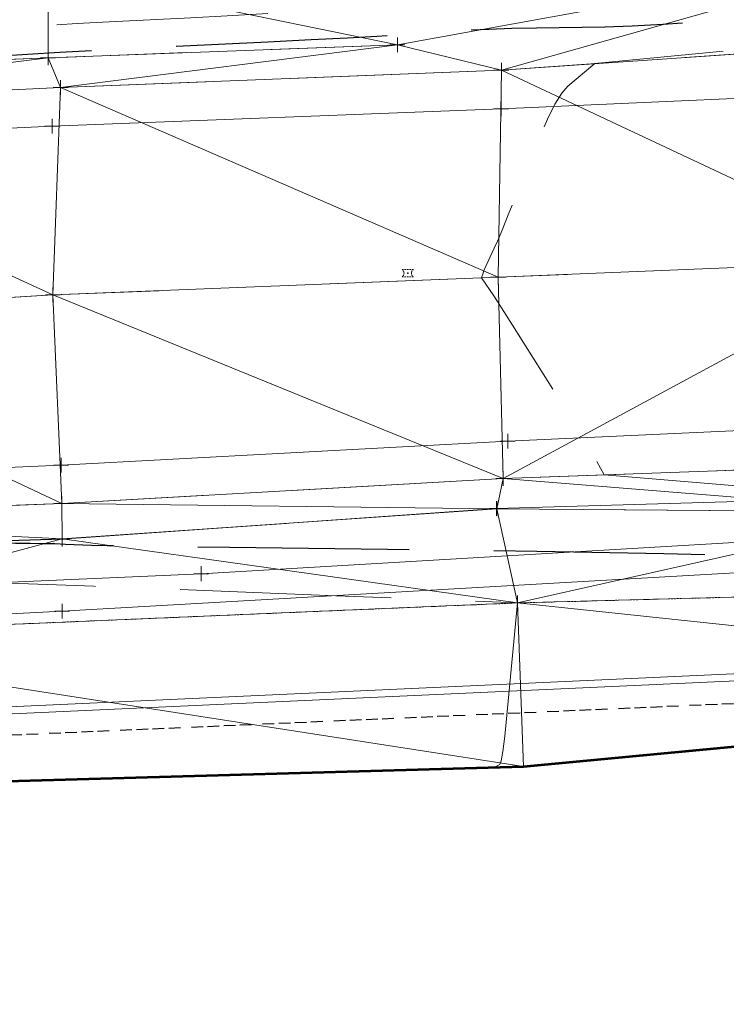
# Model space of a CAD drawing. Extents: x 2312693 to 2320081, y 680305 to 681656.
# Tile 26 of 37: x 2317119 to 2317167, y 681046 to 681113. Entities that reach past the tile are written whole.
import ezdxf

# ---------------------------------------------------------------- set-up
doc = ezdxf.new("R2010")
doc.units = 0
doc.header["$MEASUREMENT"] = 0
for name, pattern in [('CENTER LINE DOUBLE SOLID', [0]), ('DGN Style 2', [14.384927, 8.630956, -5.753971]), ('DGN Style 3', [20.138898, 14.384927, -5.753971]), ('DGN Style 4', [23.030268, 11.507942, -5.753971, 0.014385, -5.753971]), ('foex', [0]), ('gasex', [0]), ('grltex', [0]), ('grrtex', [0]), ('ohelecex', [0]), ('ohteleex', [0]), ('rowex', [4.85, 0.8, -0.375, -0.375, 0.8, -0.3, 0.8, -0.3, 0.8, -0.3]), ('stream', [1.4, 0.7, -0.1, 0.1, -0.1, 0.1, -0.1, 0.1, -0.1])]:
    doc.linetypes.add(name, pattern=pattern)
for name, color, linetype, lineweight in [('DR_X_Ditch', 133, 'stream', 0), ('DT_X_Contour_Major', 132, 'DGN Style 3', 30), ('DT_X_Contour_Minor', 136, 'DGN Style 3', 0), ('DT_X_Terrain_Ground_Line', 92, 'DGN Style 3', 13), ('DT_X_Triangles', 91, 'Continuous', 0), ('HY_X_Water_Edge', 133, 'stream', 0), ('PM_X_Cells', 7, 'Continuous', 0), ('PM_X_Cells (Construction)', 7, 'Continuous', 0), ('PM_X_CL_Double_Solid', 40, 'CENTER LINE DOUBLE SOLID', 0), ('PM_X_Transverse_Line', 7, 'Continuous', 0), ('PV_X_COP', 4, 'DGN Style 4', 0), ('PV_X_EOP', 7, 'DGN Style 3', 0), ('RD_X_GR_Lt', 97, 'grltex', 0), ('RD_X_GR_Rt', 97, 'grrtex', 0), ('RW_X_Fee_RW', 6, 'rowex', 30), ('SV_X_Top_of_Bank', 97, 'DGN Style 2', 0), ('UT_X_FO', 30, 'foex', 0), ('UT_X_Gas', 40, 'gasex', 0), ('UT_X_Overhead_Electric', 1, 'ohelecex', 0), ('UT_X_Overhead_Telecom', 30, 'ohteleex', 0)]:
    doc.layers.add(name, color=color, linetype=linetype, lineweight=lineweight)
doc.layers.add('SV_X_Shot_Marker (Construction)', color=40, linetype='Continuous', lineweight=0, transparency=0.5)
doc.layers.add('SV_X_Terrain_Boundary', color=7, linetype='Continuous', lineweight=53, plot=False)

# ---------------------------------------------------------------- blocks, each defined once
blk = doc.blocks.new('SVPT_168')
at = {"layer": 'SV_X_Shot_Marker (Construction)', "transparency": 33554495}
for p, q in [((-0.025, 0), (0.025, 0)), ((0, 0.025), (0, -0.025))]:
    blk.add_line(p, q, dxfattribs=at)
blk.add_point((0, 0), dxfattribs=at)
blk = doc.blocks.new('SVPT_169')
at = {"layer": 'SV_X_Shot_Marker (Construction)', "transparency": 33554495}
for p, q in [((-0.025, 0), (0.025, 0)), ((0, 0.025), (0, -0.025))]:
    blk.add_line(p, q, dxfattribs=at)
blk.add_point((0, 0), dxfattribs=at)
blk = doc.blocks.new('PMRM1_4')
at = {"layer": 'PM_X_Cells', "color": 52, "linetype": 'Continuous', "lineweight": 0}
for p, q in [((-0.385, 0.244), (-0.285, 0.244)), ((-0.218, 0.244), (-0.118, 0.244)), ((-0.05, 0.244), (0.05, 0.244)), ((0.118, 0.244), (0.218, 0.244)), ((0.285, 0.244), (0.385, 0.244)), ((-0.385, -0.244), (-0.285, -0.244)), ((-0.218, -0.244), (-0.118, -0.244)), ((-0.05, -0.244), (0.05, -0.244)), ((0.118, -0.244), (0.218, -0.244)), ((0.285, -0.244), (0.385, -0.244))]:
    blk.add_line(p, q, dxfattribs=at)
at = {"layer": 'PM_X_Cells', "color": 52, "linetype": 'Continuous', "lineweight": 0, "extrusion": (0, 0, -1)}
for start, end in [(121.97384, 137.91532), (145.17926, 161.11219), (168.37979, 191.60961), (222.07945, 238.02616), (198.88892, 214.82181)]:
    blk.add_arc((0.538, 0), 0.288, start, end, dxfattribs=at)
at = {"layer": 'PM_X_Cells', "color": 52, "linetype": 'Continuous', "lineweight": 0}
for start, end in [(168.38157, 191.60914), (145.17819, 161.10978), (121.97384, 137.91631), (198.88718, 214.82074), (222.08173, 238.02616)]:
    blk.add_arc((0.538, 0), 0.288, start, end, dxfattribs=at)
at = {"layer": 'PM_X_Cells (Construction)', "color": 52, "linetype": 'Continuous', "lineweight": 30}
blk.add_point((0, 0), dxfattribs=at)
blk = doc.blocks.new('SVPT_170')
at = {"layer": 'SV_X_Shot_Marker (Construction)', "transparency": 33554495}
for p, q in [((-0.025, 0), (0.025, 0)), ((0, 0.025), (0, -0.025))]:
    blk.add_line(p, q, dxfattribs=at)
blk.add_point((0, 0), dxfattribs=at)
blk = doc.blocks.new('SVPT_171')
at = {"layer": 'SV_X_Shot_Marker (Construction)', "transparency": 33554495}
for p, q in [((-0.025, 0), (0.025, 0)), ((0, 0.025), (0, -0.025))]:
    blk.add_line(p, q, dxfattribs=at)
blk.add_point((0, 0), dxfattribs=at)
blk = doc.blocks.new('SVPT_172')
at = {"layer": 'SV_X_Shot_Marker (Construction)', "transparency": 33554495}
for p, q in [((-0.025, 0), (0.025, 0)), ((0, 0.025), (0, -0.025))]:
    blk.add_line(p, q, dxfattribs=at)
blk.add_point((0, 0), dxfattribs=at)
blk = doc.blocks.new('SVPT_173')
at = {"layer": 'SV_X_Shot_Marker (Construction)', "transparency": 33554495}
for p, q in [((-0.025, 0), (0.025, 0)), ((0, 0.025), (0, -0.025))]:
    blk.add_line(p, q, dxfattribs=at)
blk.add_point((0, 0), dxfattribs=at)
blk = doc.blocks.new('SVPT_174')
at = {"layer": 'SV_X_Shot_Marker (Construction)', "transparency": 33554495}
for p, q in [((-0.025, 0), (0.025, 0)), ((0, 0.025), (0, -0.025))]:
    blk.add_line(p, q, dxfattribs=at)
blk.add_point((0, 0), dxfattribs=at)
blk = doc.blocks.new('SVPT_175')
at = {"layer": 'SV_X_Shot_Marker (Construction)', "transparency": 33554495}
for p, q in [((-0.025, 0), (0.025, 0)), ((0, 0.025), (0, -0.025))]:
    blk.add_line(p, q, dxfattribs=at)
blk.add_point((0, 0), dxfattribs=at)
blk = doc.blocks.new('SVPT_176')
at = {"layer": 'SV_X_Shot_Marker (Construction)', "transparency": 33554495}
for p, q in [((-0.025, 0), (0.025, 0)), ((0, 0.025), (0, -0.025))]:
    blk.add_line(p, q, dxfattribs=at)
blk.add_point((0, 0), dxfattribs=at)
blk = doc.blocks.new('SVPT_177')
at = {"layer": 'SV_X_Shot_Marker (Construction)', "transparency": 33554495}
for p, q in [((-0.025, 0), (0.025, 0)), ((0, 0.025), (0, -0.025))]:
    blk.add_line(p, q, dxfattribs=at)
blk.add_point((0, 0), dxfattribs=at)
blk = doc.blocks.new('SVPT_178')
at = {"layer": 'SV_X_Shot_Marker (Construction)', "transparency": 33554495}
for p, q in [((-0.025, 0), (0.025, 0)), ((0, 0.025), (0, -0.025))]:
    blk.add_line(p, q, dxfattribs=at)
blk.add_point((0, 0), dxfattribs=at)
blk = doc.blocks.new('SVPT_179')
at = {"layer": 'SV_X_Shot_Marker (Construction)', "transparency": 33554495}
for p, q in [((-0.025, 0), (0.025, 0)), ((0, 0.025), (0, -0.025))]:
    blk.add_line(p, q, dxfattribs=at)
blk.add_point((0, 0), dxfattribs=at)
blk = doc.blocks.new('SVPT_220')
at = {"layer": 'SV_X_Shot_Marker (Construction)', "transparency": 33554495}
for p, q in [((-0.025, 0), (0.025, 0)), ((0, 0.025), (0, -0.025))]:
    blk.add_line(p, q, dxfattribs=at)
blk.add_point((0, 0), dxfattribs=at)
blk = doc.blocks.new('SVPT_221')
at = {"layer": 'SV_X_Shot_Marker (Construction)', "transparency": 33554495}
for p, q in [((-0.025, 0), (0.025, 0)), ((0, 0.025), (0, -0.025))]:
    blk.add_line(p, q, dxfattribs=at)
blk.add_point((0, 0), dxfattribs=at)
blk = doc.blocks.new('SVPT_222')
at = {"layer": 'SV_X_Shot_Marker (Construction)', "transparency": 33554495}
for p, q in [((-0.025, 0), (0.025, 0)), ((0, 0.025), (0, -0.025))]:
    blk.add_line(p, q, dxfattribs=at)
blk.add_point((0, 0), dxfattribs=at)
blk = doc.blocks.new('SVPT_223')
at = {"layer": 'SV_X_Shot_Marker (Construction)', "transparency": 33554495}
for p, q in [((-0.025, 0), (0.025, 0)), ((0, 0.025), (0, -0.025))]:
    blk.add_line(p, q, dxfattribs=at)
blk.add_point((0, 0), dxfattribs=at)
blk = doc.blocks.new('SVPT_224')
at = {"layer": 'SV_X_Shot_Marker (Construction)', "transparency": 33554495}
for p, q in [((-0.025, 0), (0.025, 0)), ((0, 0.025), (0, -0.025))]:
    blk.add_line(p, q, dxfattribs=at)
blk.add_point((0, 0), dxfattribs=at)
blk = doc.blocks.new('SVPT_225')
at = {"layer": 'SV_X_Shot_Marker (Construction)', "transparency": 33554495}
for p, q in [((-0.025, 0), (0.025, 0)), ((0, 0.025), (0, -0.025))]:
    blk.add_line(p, q, dxfattribs=at)
blk.add_point((0, 0), dxfattribs=at)
blk = doc.blocks.new('SVPT_226')
at = {"layer": 'SV_X_Shot_Marker (Construction)', "transparency": 33554495}
for p, q in [((-0.025, 0), (0.025, 0)), ((0, 0.025), (0, -0.025))]:
    blk.add_line(p, q, dxfattribs=at)
blk.add_point((0, 0), dxfattribs=at)
blk = doc.blocks.new('SVPT_227')
at = {"layer": 'SV_X_Shot_Marker (Construction)', "transparency": 33554495}
for p, q in [((-0.025, 0), (0.025, 0)), ((0, 0.025), (0, -0.025))]:
    blk.add_line(p, q, dxfattribs=at)
blk.add_point((0, 0), dxfattribs=at)
blk = doc.blocks.new('SVPT_253')
at = {"layer": 'SV_X_Shot_Marker (Construction)', "transparency": 33554495}
for p, q in [((-0.025, 0), (0.025, 0)), ((0, 0.025), (0, -0.025))]:
    blk.add_line(p, q, dxfattribs=at)
blk.add_point((0, 0), dxfattribs=at)
blk = doc.blocks.new('SVPT_254')
at = {"layer": 'SV_X_Shot_Marker (Construction)', "transparency": 33554495}
for p, q in [((-0.025, 0), (0.025, 0)), ((0, 0.025), (0, -0.025))]:
    blk.add_line(p, q, dxfattribs=at)
blk.add_point((0, 0), dxfattribs=at)
blk = doc.blocks.new('*U658', base_point=(2316970.99, 681325.163, 1161.56))
at = {"layer": 'DT_X_Contour_Major', "elevation": 1155, "flags": 128}
blk.add_lwpolyline([(2317087.897, 681125.91), (2317102.298, 681125.53), (2317105.187, 681125.451), (2317107.685, 681125.377), (2317109.791, 681125.307), (2317111.505, 681125.243), (2317115.552, 681125.077), (2317117.637, 681125.014), (2317120.857, 681124.952), (2317125.212, 681124.891), (2317130.701, 681124.829), (2317146.852, 681124.665), (2317152.308, 681124.594), (2317156.562, 681124.505), (2317159.614, 681124.397), (2317161.463, 681124.271), (2317164.794, 681123.911), (2317166.132, 681123.784), (2317167.648, 681123.674), (2317169.343, 681123.581), (2317171.216, 681123.504), (2317176.449, 681123.323), (2317178.424, 681123.262), (2317180.423, 681123.212), (2317182.447, 681123.175), (2317184.497, 681123.149), (2317189.994, 681123.098), (2317191.936, 681123.065), (2317193.64, 681123.002), (2317195.105, 681122.909), (2317196.332, 681122.787), (2317199.285, 681122.422), (2317200.407, 681122.28), (2317201.558, 681122.126), (2317202.738, 681121.961), (2317203.947, 681121.785), (2317207.21, 681121.3), (2317208.595, 681121.108), (2317210.303, 681120.895), (2317212.333, 681120.661), (2317214.686, 681120.407), (2317226.418, 681119.173), (2317209.742, 681117.391), (2317206.426, 681117.041), (2317203.623, 681116.753), (2317201.333, 681116.527), (2317199.556, 681116.363), (2317195.504, 681116.01), (2317193.94, 681115.859), (2317192.29, 681115.67), (2317190.551, 681115.443), (2317188.726, 681115.178), (2317183.741, 681114.421), (2317181.776, 681114.141), (2317179.62, 681113.868), (2317177.274, 681113.603), (2317174.736, 681113.346), (2317167.714, 681112.67), (2317165.191, 681112.445), (2317162.889, 681112.277), (2317160.809, 681112.165), (2317158.949, 681112.11), (2317154.285, 681112.04), (2317152.597, 681112.006), (2317151.032, 681111.957), (2317149.589, 681111.892), (2317148.269, 681111.812), (2317144.912, 681111.577), (2317143.409, 681111.481), (2317141.42, 681111.367), (2317138.945, 681111.237), (2317135.983, 681111.09), (2317127.436, 681110.675), (2317124.43, 681110.524), (2317121.824, 681110.383), (2317119.618, 681110.251), (2317117.812, 681110.129), (2317110.315, 681109.58), (2317098.6, 681107.723), (2317096.349, 681107.367), (2317094.614, 681107.095), (2317093.396, 681106.907), (2317092.695, 681106.803), (2317090.629, 681106.513), (2317089.696, 681104.757), (2317089.452, 681104.201), (2317089.123, 681103.285), (2317088.707, 681102.01), (2317088.204, 681100.376), (2317085.657, 681091.909), (2317092.246, 681084.96), (2317093.526, 681083.596), (2317094.542, 681082.482), (2317095.294, 681081.617), (2317095.781, 681081.002), (2317097.441, 681078.713), (2317100.198, 681078.423), (2317100.951, 681078.345), (2317102.028, 681078.233), (2317103.43, 681078.09), (2317105.156, 681077.914), (2317113.97, 681077.015), (2317118.81, 681076.984), (2317119.8, 681076.974), (2317120.697, 681076.96), (2317121.5, 681076.942), (2317122.209, 681076.918), (2317123.975, 681076.848), (2317125.06, 681076.819), (2317126.988, 681076.785), (2317129.76, 681076.744), (2317133.375, 681076.698), (2317144.141, 681076.566), (2317147.962, 681076.518), (2317151.348, 681076.471), (2317154.301, 681076.425), (2317156.82, 681076.382), (2317162.958, 681076.267), (2317165.751, 681076.198), (2317169.526, 681076.076), (2317174.283, 681075.902), (2317180.022, 681075.675), (2317196.636, 681074.999), (2317202.096, 681074.777), (2317206.016, 681074.618), (2317208.395, 681074.522), (2317209.234, 681074.488), (2317209.419, 681074.483), (2317209.488, 681074.48), (2317209.558, 681074.475), (2317209.629, 681074.469), (2317209.7, 681074.462), (2317210.034, 681074.425), (2317209.96, 681074.373), (2317209.945, 681074.363), (2317209.932, 681074.354), (2317209.921, 681074.346), (2317209.913, 681074.339), (2317209.892, 681074.323), (2317209.919, 681074.181), (2317210.014, 681073.768), (2317210.177, 681073.083), (2317210.408, 681072.127), (2317211.648, 681067.034)], dxfattribs=at)
at = {"layer": 'DT_X_Contour_Minor', "flags": 128}
for points, elevation in [([(2317119.485, 681128.14), (2317156.413, 681127.764), (2317163.471, 681127.68), (2317168.818, 681127.586), (2317172.454, 681127.483), (2317174.379, 681127.372), (2317177.23, 681127.063), (2317178.296, 681126.956), (2317179.353, 681126.867), (2317180.403, 681126.795), (2317181.445, 681126.74), (2317184.213, 681126.617), (2317185.363, 681126.574), (2317186.739, 681126.534), (2317188.34, 681126.5), (2317190.166, 681126.47), (2317195.337, 681126.395), (2317197.077, 681126.371), (2317198.419, 681126.352), (2317199.364, 681126.34), (2317199.911, 681126.333), (2317200.841, 681126.325), (2317201.15, 681126.321), (2317201.38, 681126.318), (2317201.531, 681126.314), (2317201.603, 681126.31), (2317201.689, 681126.3), (2317202.058, 681126.245), (2317203.102, 681126.091), (2317204.819, 681125.836), (2317207.211, 681125.48), (2317214.489, 681124.398), (2317217.039, 681124.026), (2317219.23, 681123.721), (2317221.064, 681123.484), (2317222.539, 681123.314), (2317225.996, 681122.95), (2317227.398, 681122.778), (2317229.012, 681122.533), (2317230.838, 681122.216), (2317232.877, 681121.826), (2317238.595, 681120.691), (2317240.479, 681120.317), (2317241.843, 681120.045), (2317242.686, 681119.877), (2317243.009, 681119.811), (2317243.176, 681119.772), (2317243.231, 681119.758), (2317243.27, 681119.745), (2317243.293, 681119.733), (2317243.3, 681119.722), (2317243.298, 681119.693), (2317243.296, 681119.683), (2317243.289, 681119.672), (2317243.279, 681119.662), (2317243.265, 681119.651), (2317243.222, 681119.624), (2317243.007, 681119.569), (2317242.394, 681119.425), (2317241.383, 681119.193), (2317239.973, 681118.871), (2317235.684, 681117.895), (2317234.212, 681117.566), (2317233.013, 681117.313), (2317232.088, 681117.135), (2317231.436, 681117.032), (2317230.062, 681116.858), (2317229.378, 681116.774), (2317228.356, 681116.653), (2317226.997, 681116.495), (2317225.3, 681116.3), (2317220.325, 681115.731), (2317218.461, 681115.519), (2317216.597, 681115.311), (2317214.735, 681115.107), (2317212.875, 681114.907), (2317207.917, 681114.377), (2317205.866, 681114.166), (2317203.433, 681113.931), (2317200.618, 681113.672), (2317197.42, 681113.389), (2317188.383, 681112.603), (2317185.369, 681112.337), (2317183.104, 681112.13), (2317181.589, 681111.983), (2317180.824, 681111.894), (2317179.783, 681111.736), (2317179.053, 681111.647), (2317177.642, 681111.497), (2317175.552, 681111.288), (2317172.783, 681111.019), (2317158.27, 681109.622), (2317156.429, 681108.089), (2317156.011, 681107.62), (2317155.544, 681106.869), (2317155.029, 681105.836), (2317154.466, 681104.522), (2317152.9, 681100.64), (2317152.367, 681099.325), (2317151.942, 681098.29), (2317151.625, 681097.536), (2317151.415, 681097.062), (2317151.001, 681096.173), (2317150.862, 681095.872), (2317150.757, 681095.637), (2317150.685, 681095.467), (2317150.647, 681095.363), (2317150.546, 681095.03), (2317151.371, 681093.823), (2317151.632, 681093.428), (2317152.062, 681092.759), (2317152.66, 681091.817), (2317153.427, 681090.601), (2317155.696, 681086.996), (2317156.469, 681085.763), (2317157.085, 681084.768), (2317157.545, 681084.012), (2317157.849, 681083.493), (2317158.903, 681081.631), (2317174.012, 681080.359), (2317176.895, 681080.115), (2317179.067, 681079.931), (2317180.531, 681079.805), (2317181.284, 681079.739), (2317182.347, 681079.639), (2317182.714, 681079.604), (2317183.017, 681079.574), (2317183.255, 681079.549), (2317183.43, 681079.529), (2317184.096, 681079.447), (2317202.429, 681078.883), (2317206.145, 681078.746), (2317209.434, 681078.576), (2317212.297, 681078.374), (2317214.735, 681078.139), (2317220.665, 681077.47), (2317222.732, 681077.245), (2317224.487, 681077.07), (2317225.928, 681076.947), (2317227.056, 681076.875), (2317229.648, 681076.751), (2317230.853, 681076.708), (2317232.526, 681076.67), (2317234.667, 681076.638), (2317237.276, 681076.611), (2317250.54, 681076.501), (2317242.468, 681074.822), (2317240.901, 681074.443), (2317239.656, 681074.028), (2317238.736, 681073.575), (2317238.139, 681073.086), (2317236.108, 681070.715), (2317236.038, 681070.356), (2317235.977, 681070.234), (2317235.824, 681070.023), (2317235.579, 681069.721), (2317235.242, 681069.331), (2317233.455, 681067.297)], 1156), ([(2316751.891, 681116.199), (2316751.67, 681115.765), (2316751.596, 681115.508), (2316751.47, 681114.926), (2316751.292, 681114.016), (2316751.062, 681112.78), (2316750.378, 681109.048), (2316750.22, 681107.821), (2316750.261, 681106.938), (2316750.499, 681106.4), (2316750.935, 681106.205), (2316753.433, 681106.102), (2316755.924, 681105.625), (2316757.164, 681105.502), (2316759.818, 681105.338), (2316763.884, 681105.133), (2316769.363, 681104.888), (2316785.858, 681104.178), (2316791.511, 681103.945), (2316796.1, 681103.78), (2316799.624, 681103.681), (2316802.083, 681103.65), (2316807.221, 681103.656), (2316809.663, 681103.668), (2316813.136, 681103.699), (2316817.638, 681103.749), (2316823.172, 681103.818), (2316839.3, 681104.027), (2316844.972, 681104.094), (2316849.891, 681104.14), (2316854.057, 681104.163), (2316857.47, 681104.164), (2316865.568, 681104.138), (2316869.187, 681104.226), (2316873.969, 681104.51), (2316879.915, 681104.989), (2316887.025, 681105.663), (2316907.535, 681107.721), (2316914.375, 681108.399), (2316919.514, 681108.89), (2316922.951, 681109.194), (2316924.686, 681109.309), (2316927.043, 681109.368), (2316927.925, 681109.405), (2316928.801, 681109.472), (2316929.671, 681109.569), (2316930.536, 681109.695), (2316934.56, 681110.354), (2316951.499, 681108.42), (2316954.828, 681108.07), (2316957.554, 681107.847), (2316959.678, 681107.753), (2316961.199, 681107.786), (2316964.452, 681108.046), (2316965.779, 681108.136), (2316967.318, 681108.209), (2316969.069, 681108.266), (2316971.033, 681108.307), (2316976.555, 681108.395), (2316978.691, 681108.423), (2316980.96, 681108.441), (2316983.361, 681108.45), (2316985.895, 681108.449), (2316992.827, 681108.433), (2316995.358, 681108.424), (2316997.753, 681108.407), (2317000.012, 681108.383), (2317002.134, 681108.351), (2317007.61, 681108.256), (2317009.5, 681108.273), (2317011.061, 681108.395), (2317012.293, 681108.622), (2317013.197, 681108.953), (2317016.65, 681110.742), (2317018.697, 681109.997), (2317019.189, 681109.848), (2317019.786, 681109.721), (2317020.488, 681109.616), (2317021.296, 681109.532), (2317023.59, 681109.338), (2317024.605, 681109.251), (2317025.931, 681109.139), (2317027.567, 681108.999), (2317029.513, 681108.833), (2317035.116, 681108.356), (2317037.395, 681108.216), (2317040.03, 681108.155), (2317043.022, 681108.173), (2317046.37, 681108.27), (2317055.774, 681108.633), (2317058.957, 681108.752), (2317061.453, 681108.835), (2317063.262, 681108.882), (2317064.384, 681108.894), (2317066.461, 681108.877), (2317067.544, 681108.899), (2317069.235, 681108.977), (2317071.535, 681109.112), (2317074.443, 681109.302), (2317083.008, 681109.884), (2317086.039, 681110.084), (2317088.706, 681110.248), (2317091.01, 681110.376), (2317092.95, 681110.467), (2317097.639, 681110.663), (2317099.55, 681110.754), (2317101.767, 681110.882), (2317104.29, 681111.046), (2317107.118, 681111.246), (2317115.068, 681111.828), (2317117.937, 681112.031), (2317120.582, 681112.206), (2317123.002, 681112.351), (2317125.197, 681112.466), (2317130.753, 681112.736), (2317133.219, 681112.87), (2317136.451, 681113.068), (2317140.447, 681113.33), (2317145.21, 681113.658), (2317158.929, 681114.617), (2317163.519, 681114.933), (2317166.999, 681115.162), (2317169.369, 681115.303), (2317170.63, 681115.358), (2317172.511, 681115.386), (2317173.261, 681115.408), (2317174.1, 681115.453), (2317175.029, 681115.521), (2317176.046, 681115.612), (2317178.879, 681115.884), (2317180.109, 681116.019), (2317181.675, 681116.22), (2317183.577, 681116.487), (2317185.815, 681116.82), (2317197.043, 681118.525), (2317189.8, 681119.419), (2317188.338, 681119.588), (2317187.056, 681119.71), (2317185.954, 681119.787), (2317185.033, 681119.818), (2317182.815, 681119.838), (2317181.524, 681119.865), (2317179.315, 681119.928), (2317176.186, 681120.028), (2317172.138, 681120.166), (2317160.118, 681120.582), (2317156.072, 681120.729), (2317152.951, 681120.86), (2317150.753, 681120.973), (2317149.48, 681121.069), (2317147.315, 681121.304), (2317146.113, 681121.386), (2317144.129, 681121.455), (2317141.364, 681121.513), (2317137.818, 681121.559), (2317127.32, 681121.666), (2317123.493, 681121.717), (2317119.886, 681121.789), (2317116.499, 681121.882), (2317113.332, 681121.997), (2317105.18, 681122.331), (2317101.986, 681122.455), (2317098.52, 681122.574), (2317094.78, 681122.69), (2317090.767, 681122.801), (2317079.703, 681123.093), (2317075.975, 681123.188), (2317073.089, 681123.251), (2317071.046, 681123.283), (2317069.846, 681123.284), (2317067.769, 681123.247), (2317067.067, 681123.26), (2317066.519, 681123.325), (2317066.125, 681123.444), (2317065.884, 681123.617), (2317065.122, 681124.545)], 1154), ([(2317151.378, 681061.714), (2317151.787, 681061.912), (2317151.883, 681062.153), (2317151.996, 681062.793), (2317152.126, 681063.832), (2317152.272, 681065.269), (2317152.995, 681072.907), (2317152.995, 681072.907), (2317152.995, 681072.907), (2317140.629, 681073.394), (2317124.141, 681074.042), (2317118.424, 681074.257), (2317113.638, 681074.415), (2317109.784, 681074.517), (2317106.861, 681074.561), (2317100.308, 681074.604), (2317097.741, 681074.615), (2317094.957, 681074.619), (2317091.953, 681074.614), (2317088.732, 681074.6), (2317079.85, 681074.553), (2317076.789, 681074.529), (2317074.264, 681074.491), (2317072.277, 681074.44), (2317070.828, 681074.376), (2317067.679, 681074.187), (2317066.206, 681074.117), (2317064.147, 681074.049), (2317061.504, 681073.982), (2317058.276, 681073.916), (2317041.845, 681073.614), (2317040.836, 681074.168), (2317040.596, 681074.257), (2317040.308, 681074.289), (2317039.973, 681074.263), (2317039.589, 681074.178), (2317038.502, 681073.876), (2317037.692, 681073.732), (2317036.075, 681073.525), (2317033.652, 681073.256), (2317030.423, 681072.924), (2317020.736, 681071.957), (2317017.534, 681071.632), (2317015.19, 681071.382), (2317013.705, 681071.207), (2317013.08, 681071.107), (2317012.557, 681070.941), (2317012.334, 681070.876), (2317012.059, 681070.807), (2317011.731, 681070.734), (2317011.351, 681070.656), (2317009.451, 681070.284), (2316995.306, 681068.528), (2316992.597, 681068.191), (2316990.534, 681067.929), (2316989.115, 681067.744), (2316988.341, 681067.636), (2316987.138, 681067.448), (2316986.671, 681067.383), (2316986.176, 681067.327), (2316985.651, 681067.281), (2316985.096, 681067.244), (2316983.578, 681067.159), (2316982.662, 681067.103), (2316981.053, 681066.999), (2316978.751, 681066.847), (2316975.757, 681066.647), (2316966.848, 681066.05), (2316963.61, 681065.832), (2316960.575, 681065.627), (2316957.745, 681065.435), (2316955.119, 681065.256), (2316948.388, 681064.796), (2316945.922, 681064.67), (2316943.573, 681064.637), (2316941.341, 681064.696), (2316939.225, 681064.849), (2316933.739, 681065.38), (2316931.631, 681065.56), (2316929.422, 681065.702), (2316927.112, 681065.806), (2316924.701, 681065.872), (2316918.136, 681065.998), (2316915.523, 681066.021), (2316912.609, 681065.994), (2316909.393, 681065.919), (2316905.875, 681065.794), (2316896.091, 681065.395), (2316892.575, 681065.243), (2316889.366, 681065.086), (2316886.464, 681064.924), (2316883.868, 681064.756), (2316877.354, 681064.304), (2316874.975, 681064.14), (2316872.722, 681063.986), (2316870.594, 681063.843), (2316868.593, 681063.711), (2316863.426, 681063.373), (2316861.032, 681063.222), (2316857.725, 681063.023), (2316853.506, 681062.775), (2316848.374, 681062.48), (2316833.474, 681061.629), (2316828.388, 681061.338), (2316824.305, 681061.105), (2316821.227, 681060.928), (2316819.153, 681060.809), (2316814.959, 681060.567), (2316813.454, 681060.48), (2316812.086, 681060.401), (2316810.853, 681060.329), (2316809.757, 681060.264), (2316807.015, 681060.102), (2316805.76, 681059.985), (2316804.052, 681059.757), (2316801.89, 681059.416), (2316799.275, 681058.964), (2316786.015, 681056.592), (2316783.932, 681051.914), (2316783.794, 681050.961), (2316784.274, 681050.104), (2316785.371, 681049.346), (2316787.085, 681048.684), (2316796.525, 681045.825)], 1154)]:
    blk.add_lwpolyline(points, dxfattribs=dict(at, elevation=elevation))
at = {"layer": 'DT_X_Triangles'}
mesh = blk.add_polyface(dxfattribs=at)
corners = [(2316975.886, 681116.818, 1153.066), (2316965.6, 681119.152, 1147.895), (2316958.259, 681116.402, 1152.948), (2316959.141, 681100.849, 1154.805), (2316984.506, 681101.839, 1154.74), (2316985.536, 681120.547, 1148.03), (2317010.231, 681114.364, 1153.332), (2317012.975, 681102.96, 1154.565), (2317008.258, 681119.006, 1151.294), (2317021.829, 681107.82, 1154.539), (2317040.851, 681115.315, 1151.594), (2317034.72, 681123.991, 1151.669), (2317038.978, 681103.977, 1154.452), (2317039.047, 681106.705, 1154.425), (2317066.827, 681107.739, 1154.438), (2317068.101, 681105.583, 1154.681), (2317074.984, 681115.45, 1151.439), (2317070.796, 681124.648, 1154.435), (2317093.478, 681108.885, 1154.717), (2317068.515, 681091.285, 1154.797), (2317093.595, 681106.636, 1155.042), (2317121.041, 681115.793, 1152.143), (2317121.024, 681110.022, 1155.18), (2317121.879, 681107.991, 1155.449), (2317121.348, 681093.881, 1155.512), (2317144.815, 681110.903, 1155.324), (2317181.679, 681117.6, 1153.324), (2317179.773, 681125.758, 1155.771), (2317151.913, 681109.185, 1155.918), (2317151.683, 681095.075, 1156.019), (2317179.503, 681096.213, 1156.525), (2317178.738, 681111.027, 1156.264), (2317205.504, 681111.821, 1156.815), (2317201.293, 681118.781, 1154.187), (2317207.082, 681097.93, 1157.049), (2317229.045, 681119.214, 1155.085), (2317229.012, 681113.079, 1157.342), (2317231.502, 681098.692, 1157.605), (2317237.832, 681113.945, 1157.435), (2317246.093, 681113.573, 1157.82), (2317243.269, 681119.686, 1155.979)]
mesh.append_faces([[corners[k] for k in face] for face in [(0, 1, 2), (3, 0, 2), (4, 0, 3), (0, 5, 1), (6, 5, 0), (4, 6, 0), (7, 6, 4), (6, 8, 5), (6, 9, 8), (10, 11, 8), (9, 10, 8), (7, 9, 6), (12, 9, 7), (13, 10, 9), (12, 13, 9), (14, 13, 12), (15, 14, 12), (14, 10, 13), (14, 16, 10), (16, 17, 10), (18, 16, 14), (15, 18, 14), (19, 20, 15), (20, 18, 15), (18, 21, 16), (20, 22, 18), (22, 21, 18), (23, 22, 20), (24, 23, 20), (25, 21, 22), (23, 25, 22), (25, 26, 21), (26, 27, 21), (28, 25, 23), (29, 28, 23), (28, 26, 25), (30, 31, 28), (31, 26, 28), (30, 32, 31), (33, 26, 31), (32, 33, 31), (34, 32, 30), (32, 35, 33), (36, 35, 32), (34, 36, 32), (37, 36, 34), (38, 35, 36), (39, 38, 36), (37, 39, 36), (38, 40, 35)]])
mesh = blk.add_polyface(dxfattribs=at)
corners = [(2317153.41, 681061.772, 1154.043), (2317152.995, 681072.907, 1154), (2317096.865, 681070.533, 1152.363), (2317152.008, 681081.385, 1155.872), (2317151.683, 681095.075, 1156.019), (2317121.348, 681093.881, 1155.512), (2317151.591, 681079.323, 1155.802), (2317121.962, 681079.682, 1155.376), (2317121.977, 681077.263, 1155.12), (2317180.497, 681079.089, 1155.888), (2317179.503, 681096.213, 1156.525), (2317151.913, 681109.185, 1155.918), (2317180.451, 681082.4, 1156.4), (2317209.547, 681074.42, 1154.986), (2317208.771, 681067.012, 1154.867), (2317207.658, 681083.968, 1157.037), (2317207.082, 681097.93, 1157.049), (2317210.895, 681082.113, 1156.834), (2317231.592, 681084.904, 1157.54), (2317231.502, 681098.692, 1157.605), (2317231.357, 681067.182, 1155.911), (2317231.591, 681074.624, 1155.62), (2317231.781, 681070.423, 1155.803), (2317261.796, 681068.853, 1157.202), (2317263.014, 681086.277, 1158.321), (2317262.239, 681100.111, 1158.437), (2317263.156, 681077.751, 1156.253), (2317262.181, 681072.471, 1157.187), (2317285.713, 681070.771, 1158.311), (2317286.18, 681075.653, 1158.188), (2317286.752, 681087.18, 1159.105), (2317286.418, 681101.296, 1159.189), (2317286.679, 681080.21, 1157.149), (2317312.455, 681073.643, 1159.862), (2317312.81, 681068.541, 1159.769), (2317312.514, 681088.739, 1160.078), (2317312.629, 681102.495, 1160.155), (2317312.573, 681084.308, 1158.484)]
mesh.append_faces([[corners[k] for k in face] for face in [(0, 1, 2), (3, 4, 5), (6, 3, 7), (1, 6, 8), (1, 9, 6), (9, 3, 6), (10, 11, 4), (3, 10, 4), (12, 10, 3), (9, 12, 3), (13, 9, 1), (14, 13, 1), (0, 14, 1), (15, 16, 10), (12, 15, 10), (9, 15, 12), (13, 17, 9), (17, 15, 9), (15, 18, 16), (18, 19, 16), (17, 18, 15), (20, 13, 14), (21, 17, 13), (22, 21, 13), (20, 22, 13), (21, 18, 17), (23, 22, 20), (24, 25, 19), (18, 24, 19), (26, 18, 21), (27, 26, 21), (22, 27, 21), (26, 24, 18), (23, 27, 22), (28, 27, 23), (29, 26, 27), (28, 29, 27), (30, 31, 25), (24, 30, 25), (32, 30, 24), (26, 32, 24), (29, 32, 26), (33, 29, 28), (34, 33, 28), (33, 32, 29), (35, 36, 31), (30, 35, 31), (33, 37, 32), (37, 30, 32), (37, 35, 30)]])
mesh = blk.add_polyface(dxfattribs=at)
corners = [(2317012.797, 681088.936, 1154.716), (2317012.975, 681102.96, 1154.565), (2316984.506, 681101.839, 1154.74), (2317041.717, 681055.576, 1151.803), (2317006.016, 681052.795, 1151.402), (2316985.555, 681016.33, 1151.421), (2316989.689, 680997.828, 1151.514), (2317010.384, 681065.382, 1153.005), (2317013.5, 681070.65, 1153.973), (2316985.908, 681068.154, 1154.157), (2316986.84, 681073.964, 1154.512), (2317013.293, 681074.914, 1154.171), (2317007.537, 681058.586, 1151.386), (2316989.044, 681060.037, 1152.651), (2316990.629, 681057.965, 1151.504), (2316989.396, 680994.345, 1153.166), (2316994.263, 681049.248, 1150.548), (2317041.866, 681065.816, 1151.933), (2317038.978, 681103.977, 1154.452), (2317040.877, 681089.616, 1154.586), (2317040.669, 681075.983, 1154.032), (2317040.255, 681073.517, 1153.982), (2317068.101, 681105.583, 1154.681), (2317068.778, 681075.26, 1154.305), (2317069.639, 681077.439, 1154.413), (2317068.515, 681091.285, 1154.797), (2317095.796, 681060.128, 1152.824), (2317096.865, 681070.533, 1152.363), (2317095.199, 681092.257, 1155.113), (2317093.595, 681106.636, 1155.042), (2317095.028, 681078.618, 1154.963), (2317094.753, 681076.42, 1154.712), (2317121.348, 681093.881, 1155.512), (2317121.977, 681077.263, 1155.12), (2317121.962, 681079.682, 1155.376), (2317153.41, 681061.772, 1154.043), (2317152.995, 681072.907, 1154), (2317151.683, 681095.075, 1156.019), (2317121.879, 681107.991, 1155.449), (2317152.008, 681081.385, 1155.872), (2317151.591, 681079.323, 1155.802)]
mesh.append_faces([[corners[k] for k in face] for face in [(0, 1, 2), (3, 4, 5), (6, 3, 5), (7, 8, 9), (8, 10, 9), (11, 0, 10), (8, 11, 10), (12, 7, 13), (14, 12, 13), (3, 6, 15), (4, 12, 14), (16, 4, 14), (3, 12, 4), (3, 17, 12), (17, 7, 12), (17, 8, 7), (18, 1, 0), (19, 18, 0), (20, 19, 0), (11, 20, 0), (21, 20, 11), (8, 21, 11), (17, 21, 8), (19, 22, 18), (23, 20, 21), (17, 23, 21), (24, 19, 20), (23, 24, 20), (24, 25, 19), (25, 22, 19), (26, 17, 3), (27, 23, 17), (26, 27, 17), (28, 29, 25), (30, 28, 25), (24, 30, 25), (31, 24, 23), (27, 31, 23), (31, 30, 24), (28, 32, 29), (33, 30, 31), (27, 33, 31), (34, 28, 30), (33, 34, 30), (34, 32, 28), (35, 27, 26), (36, 33, 27), (37, 38, 32), (34, 39, 32), (33, 40, 34)]])
blk = doc.blocks.new('SVPT_575')
at = {"layer": 'SV_X_Shot_Marker (Construction)', "transparency": 33554495}
for p, q in [((-0.025, 0), (0.025, 0)), ((0, 0.025), (0, -0.025))]:
    blk.add_line(p, q, dxfattribs=at)
blk.add_point((0, 0), dxfattribs=at)
blk = doc.blocks.new('SVPT_576')
at = {"layer": 'SV_X_Shot_Marker (Construction)', "transparency": 33554495}
for p, q in [((-0.025, 0), (0.025, 0)), ((0, 0.025), (0, -0.025))]:
    blk.add_line(p, q, dxfattribs=at)
blk.add_point((0, 0), dxfattribs=at)

msp = doc.modelspace()

# ---------------------------------------------------------------- linework, layer by layer
at = {"layer": 'DR_X_Ditch'}
msp.add_polyline3d([(2317500.602, 681089.525, 1166.921), (2317473.299, 681087.632, 1165.893), (2317446.304, 681088.635, 1164.881), (2317420.933, 681086.314, 1163.216), (2317390.286, 681085.408, 1161.21), (2317367.038, 681083.143, 1160.255), (2317338.064, 681083.102, 1159.24), (2317312.573, 681084.308, 1158.484), (2317286.679, 681080.21, 1157.149), (2317263.156, 681077.751, 1156.253), (2317231.591, 681074.624, 1155.62), (2317209.547, 681074.42, 1154.986), (2317152.995, 681072.907, 1154)], dxfattribs=at)
at = {"layer": 'HY_X_Water_Edge'}
msp.add_polyline3d([(2317152.995, 681072.907, 1154), (2317096.865, 681070.533, 1152.363), (2317041.866, 681065.816, 1151.933), (2317007.537, 681058.586, 1151.386), (2316990.629, 681057.965, 1151.504)], dxfattribs=at)
at = {"layer": 'PM_X_CL_Double_Solid'}
msp.add_polyline3d([(2317262.239, 681100.111, 1158.437), (2317231.502, 681098.692, 1157.605), (2317207.082, 681097.93, 1157.049), (2317179.503, 681096.213, 1156.525), (2317151.683, 681095.075, 1156.019), (2317121.348, 681093.881, 1155.512), (2317095.199, 681092.257, 1155.113), (2317068.515, 681091.285, 1154.797), (2317040.877, 681089.616, 1154.586), (2317012.797, 681088.936, 1154.716), (2316985.364, 681087.613, 1154.85), (2316959.825, 681086.947, 1154.968), (2316929.277, 681086.077, 1155.197), (2316903.947, 681084.553, 1155.326), (2316871.559, 681083.079, 1155.496), (2316843.636, 681082.243, 1155.61), (2316810.873, 681080.902, 1155.893), (2316785.598, 681079.051, 1156.333), (2316756.823, 681077.864, 1157.177), (2316727.8, 681076.915, 1158.257)], dxfattribs=at)
at = {"layer": 'PM_X_Transverse_Line'}
for points in [[(2317205.899, 681109.591, 1156.877), (2317179.5, 681107.774, 1156.39), (2317151.877, 681106.555, 1155.925), (2317121.314, 681105.371, 1155.474), (2317094.11, 681104.076, 1155.091), (2317068.375, 681103.061, 1154.736), (2317039.258, 681101.766, 1154.496), (2317012.435, 681100.621, 1154.572), (2316985.06, 681099.469, 1154.79), (2316959.289, 681098.387, 1154.871), (2316929.89, 681097.291, 1155.004), (2316903.3, 681096.433, 1155.001), (2316871.7, 681095.411, 1155.053), (2316842.722, 681093.767, 1155.223), (2316810.453, 681092.382, 1155.578), (2316784.227, 681091.419, 1156.054), (2316756.528, 681089.907, 1156.895), (2316725.368, 681088.872, 1158.095)], [(2317263.205, 681089.054, 1158.431), (2317230.97, 681087.815, 1157.571), (2317207.423, 681086.36, 1157.054), (2317179.505, 681085.179, 1156.423), (2317152.327, 681083.914, 1155.919), (2317121.918, 681082.279, 1155.392), (2317095.248, 681081.131, 1155.003), (2317068.99, 681079.712, 1154.486), (2317040.951, 681078.467, 1154.389), (2317012.911, 681077.222, 1154.292), (2316986.657, 681076.23, 1154.591), (2316959.431, 681075.116, 1154.846), (2316929.278, 681074.303, 1155.004), (2316905.103, 681073.321, 1155.167), (2316872.044, 681071.583, 1155.383), (2316843.656, 681070.495, 1155.519), (2316811.149, 681068.915, 1155.792), (2316786.008, 681068.18, 1156.252), (2316756.944, 681066.46, 1156.971), (2316727.502, 681065.298, 1158.076)]]:
    msp.add_polyline3d(points, dxfattribs=at)
at = {"layer": 'PV_X_COP'}
msp.add_polyline3d([(2317262.239, 681100.111, 1158.437), (2317231.502, 681098.692, 1157.605), (2317207.082, 681097.93, 1157.049), (2317179.503, 681096.213, 1156.525), (2317151.683, 681095.075, 1156.019), (2317121.348, 681093.881, 1155.512), (2317095.199, 681092.257, 1155.113), (2317068.515, 681091.285, 1154.797), (2317040.877, 681089.616, 1154.586), (2317012.797, 681088.936, 1154.716), (2316985.364, 681087.613, 1154.85), (2316959.825, 681086.947, 1154.968), (2316929.277, 681086.077, 1155.197), (2316903.947, 681084.553, 1155.326), (2316871.559, 681083.079, 1155.496), (2316843.636, 681082.243, 1155.61), (2316810.873, 681080.902, 1155.893), (2316785.598, 681079.051, 1156.333), (2316756.823, 681077.864, 1157.177), (2316727.8, 681076.915, 1158.257)], dxfattribs=at)
at = {"layer": 'PV_X_EOP'}
for points in [[(2317205.504, 681111.821, 1156.815), (2317178.738, 681111.027, 1156.264), (2317151.913, 681109.185, 1155.918), (2317121.879, 681107.991, 1155.449), (2317093.595, 681106.636, 1155.042), (2317068.101, 681105.583, 1154.681), (2317038.978, 681103.977, 1154.452), (2317012.975, 681102.96, 1154.565), (2316984.506, 681101.839, 1154.74), (2316959.141, 681100.849, 1154.805), (2316929.521, 681099.954, 1154.908), (2316903.107, 681099.196, 1154.908), (2316871.323, 681097.605, 1154.961), (2316842.62, 681096.588, 1155.12), (2316810.197, 681095.243, 1155.493), (2316783.871, 681094.097, 1155.973), (2316756.26, 681092.372, 1156.797), (2316724.53, 681091.002, 1158.076)], [(2317263.014, 681086.277, 1158.321), (2317231.592, 681084.904, 1157.54), (2317207.658, 681083.968, 1157.037), (2317180.451, 681082.4, 1156.4), (2317152.008, 681081.385, 1155.872), (2317121.962, 681079.682, 1155.376), (2317095.028, 681078.618, 1154.963), (2317069.639, 681077.439, 1154.413), (2317040.669, 681075.983, 1154.032), (2317013.293, 681074.914, 1154.171), (2316986.84, 681073.964, 1154.512), (2316959.707, 681073.154, 1154.82), (2316929.881, 681072.001, 1154.944), (2316904.65, 681070.863, 1155.093), (2316872.431, 681069.741, 1155.343), (2316843.389, 681068.365, 1155.425), (2316811.346, 681067.016, 1155.756), (2316785.876, 681066.143, 1156.184), (2316757.953, 681063.884, 1156.866), (2316728.187, 681063.156, 1157.978)]]:
    msp.add_polyline3d(points, dxfattribs=at)
at = {"layer": 'RD_X_GR_Lt'}
msp.add_polyline3d([(2317210.896, 681082.029, 1156.838), (2317180.575, 681080.166, 1156.195), (2317151.562, 681079.33, 1155.811), (2317121.997, 681077.243, 1155.119), (2317094.748, 681076.415, 1154.71), (2317069.365, 681075.264, 1154.299), (2317040.239, 681073.516, 1154.008), (2317013.521, 681072.518, 1154.093), (2316985.501, 681071.651, 1154.503), (2316960.052, 681070.685, 1154.778), (2316929.964, 681069.162, 1154.912), (2316905.095, 681068.815, 1155.032), (2316872.766, 681066.852, 1155.152), (2316842.527, 681065.457, 1155.373), (2316811.642, 681063.765, 1155.419), (2316785.835, 681063.593, 1156.005), (2316757.734, 681062.141, 1156.598)], dxfattribs=at)
at = {"layer": 'RD_X_GR_Rt'}
msp.add_polyline3d([(2317144.815, 681110.903, 1155.324), (2317121.024, 681110.022, 1155.18), (2317093.478, 681108.885, 1154.717), (2317066.827, 681107.739, 1154.438), (2317039.047, 681106.705, 1154.425), (2316984.253, 681104.17, 1154.737), (2316959.571, 681103.685, 1154.852), (2316929.026, 681102.051, 1154.88), (2316903.411, 681101.235, 1154.895), (2316871.095, 681100.297, 1154.812), (2316842.273, 681098.948, 1155.148), (2316811.029, 681098.156, 1155.289), (2316783.98, 681096.642, 1155.636), (2316756.722, 681096.278, 1156.485), (2316724.388, 681095.529, 1157.774), (2316691.507, 681093.147, 1159.39)], dxfattribs=at)
at = {"layer": 'RW_X_Fee_RW'}
msp.add_line((2316363.668, 681031.007), (2317595.834, 681084.736, 1172.83), dxfattribs=at)
at = {"layer": 'SV_X_Terrain_Boundary'}
msp.add_polyline3d([(2316700.166, 681039.593, 1157.676), (2316758.507, 681042.446, 1154.612), (2316812.17, 681047.215, 1153.385), (2316873.059, 681050.461, 1152.898), (2316931.056, 681049.814, 1151.752), (2316962.224, 680999.136, 1153.856), (2316989.396, 680994.345, 1153.166), (2317041.717, 681055.576, 1151.803), (2317095.796, 681060.128, 1152.824), (2317153.41, 681061.772, 1154.043), (2317208.771, 681067.012, 1154.867), (2317231.357, 681067.182, 1155.911), (2317261.796, 681068.853, 1157.202)], dxfattribs=at)
at = {"layer": 'SV_X_Top_of_Bank'}
for points in [[(2317144.815, 681110.903, 1155.324), (2317121.024, 681110.022, 1155.18), (2317093.478, 681108.885, 1154.717), (2317066.827, 681107.739, 1154.438), (2317039.047, 681106.705, 1154.425), (2317021.829, 681107.82, 1154.539), (2317010.231, 681114.364, 1153.332), (2316975.886, 681116.818, 1153.066), (2316958.259, 681116.402, 1152.948), (2316928.861, 681108.9, 1154.253), (2316871.436, 681101.297, 1154.737), (2316811.029, 681098.156, 1155.289), (2316783.98, 681096.642, 1155.636), (2316756.722, 681096.278, 1156.485), (2316724.388, 681095.529, 1157.774), (2316691.516, 681095.143, 1159.168), (2316666.622, 681094.124, 1160.721), (2316637.905, 681092.607, 1162.602), (2316636.146, 681102.934, 1162.838)], [(2317210.895, 681082.113, 1156.834), (2317180.497, 681079.089, 1155.888), (2317151.591, 681079.323, 1155.802), (2317121.977, 681077.263, 1155.12), (2317094.753, 681076.42, 1154.712), (2317068.778, 681075.26, 1154.305), (2317040.255, 681073.517, 1153.982), (2317013.5, 681070.65, 1153.973), (2316985.908, 681068.154, 1154.157), (2316960.196, 681068.89, 1154.625), (2316929.916, 681067.782, 1154.808), (2316905.09, 681068.823, 1155.035), (2316872.685, 681066.871, 1155.154), (2316842.597, 681065.494, 1155.391), (2316811.801, 681063.753, 1155.406), (2316785.845, 681063.642, 1156), (2316727.98, 681061.163, 1157.724)]]:
    msp.add_polyline3d(points, dxfattribs=at)
at = {"layer": 'UT_X_FO'}
msp.add_polyline3d([(2316554.381, 681051.731, 1166.549), (2316593.493, 681053.096, 1163.803), (2316669.115, 681054.313, 1159.044), (2316723.44, 681057.749, 1156.842), (2316758.69, 681059.044, 1155.792), (2316794.083, 681059.778, 1154.64), (2316839.849, 681062.84, 1154.624), (2316879.149, 681064.822, 1154.51), (2316919.024, 681066.436, 1154.382), (2316955.773, 681065.748, 1154.136), (2316982.611, 681067.495, 1153.988), (2317022.67, 681069.725, 1153.547), (2317055.053, 681071.874, 1153.304), (2317089.918, 681073.075, 1153.653), (2317131.462, 681074.899, 1154.325), (2317185.885, 681078.084, 1155.54), (2317256.249, 681083.071, 1157.587), (2317295.809, 681086.635, 1159.317), (2317343.549, 681088.867, 1161.505), (2317398.952, 681091.68, 1164.233), (2317453.311, 681093.614, 1166.862), (2317506.45, 681096.395, 1169.46), (2317551.219, 681098.199, 1170.757), (2317596.448, 681100.333, 1171.721)], dxfattribs=at)
at = {"layer": 'UT_X_Gas'}
msp.add_polyline3d([(2316714.317, 681054.465, 1156.441), (2316756.194, 681057.636, 1155.305), (2316791.315, 681058.525, 1153.989), (2316844.566, 681061.865, 1153.857), (2316879.93, 681063.609, 1153.844), (2316924.197, 681062.186, 1153.489), (2316954.307, 681062.732, 1153.303), (2316963.309, 681061.747, 1153.422), (2316983.217, 681061.036, 1152.538), (2317001.802, 681061.015, 1151.723), (2317024.753, 681066.947, 1152.891), (2317056.145, 681069.067, 1152.551), (2317092.056, 681070.807, 1152.52), (2317121.978, 681072.351, 1153.581), (2317176.981, 681075.485, 1154.813), (2317232.121, 681078.341, 1155.972), (2317286.823, 681081.449, 1157.273), (2317342.689, 681083.771, 1159.866), (2317399.435, 681085.219, 1162.33), (2317451.494, 681088.039, 1164.893), (2317506.144, 681090.554, 1166.913), (2317599.255, 681094.8, 1171.444)], dxfattribs=at)
at = {"layer": 'UT_X_Overhead_Electric'}
msp.add_polyline3d([(2316464.832, 681038.536, 1168.952), (2316728.308, 681048.046, 1167.83), (2316892.922, 681055.333, 1165.361), (2317075.532, 681063.874, 1162.386), (2317259.863, 681072.278, 1157.169), (2317525.252, 681084.11, 1171.452)], dxfattribs=at)
at = {"layer": 'UT_X_Overhead_Telecom'}
msp.add_polyline3d([(2316464.784, 681038.054, 1153.581), (2316728.18, 681047.561, 1152.46), (2316892.704, 681054.844, 1149.992), (2317075.212, 681063.38, 1147.019), (2317260.08, 681071.807, 1141.787), (2317526.098, 681083.667, 1156.103)], dxfattribs=at)

# ---------------------------------------------------------------- block references
at = {"layer": 'DT_X_Terrain_Ground_Line'}
msp.add_blockref('*U658', (2316970.99, 681325.163, 1161.56), dxfattribs=at)
at = {"layer": 'PM_X_Cells', "color": 52, "linetype": 'Continuous', "lineweight": 0}
msp.add_blockref('PMRM1_4', (2317145.518, 681095.36, 1155.903), dxfattribs=at)
at = {"layer": 'SV_X_Shot_Marker (Construction)', "transparency": 33554495, "xscale": 20, "yscale": 20, "zscale": 20}
for name, p in [('SVPT_222', (2317144.815, 681110.903, 1155.324)), ('SVPT_223', (2317144.815, 681110.903, 1155.324)), ('SVPT_224', (2317121.024, 681110.022, 1155.18)), ('SVPT_225', (2317121.024, 681110.022, 1155.18)), ('SVPT_221', (2317151.913, 681109.185, 1155.918)), ('SVPT_226', (2317121.879, 681107.991, 1155.449)), ('SVPT_220', (2317151.877, 681106.555, 1155.925)), ('SVPT_227', (2317121.314, 681105.371, 1155.474)), ('SVPT_168', (2317151.683, 681095.075, 1156.019)), ('SVPT_169', (2317151.683, 681095.075, 1156.019)), ('SVPT_178', (2317121.348, 681093.881, 1155.512)), ('SVPT_179', (2317121.348, 681093.881, 1155.512)), ('SVPT_170', (2317152.327, 681083.914, 1155.919)), ('SVPT_177', (2317121.918, 681082.279, 1155.392)), ('SVPT_171', (2317152.008, 681081.385, 1155.872)), ('SVPT_176', (2317121.962, 681079.682, 1155.376)), ('SVPT_172', (2317151.562, 681079.33, 1155.811)), ('SVPT_173', (2317151.591, 681079.323, 1155.802)), ('SVPT_174', (2317121.977, 681077.263, 1155.12)), ('SVPT_175', (2317121.997, 681077.243, 1155.119)), ('SVPT_575', (2317131.462, 681074.899, 1154.325)), ('SVPT_253', (2317152.995, 681072.907, 1154)), ('SVPT_254', (2317152.995, 681072.907, 1154)), ('SVPT_576', (2317121.978, 681072.351, 1153.581))]:
    msp.add_blockref(name, p, dxfattribs=at)

doc.saveas('drawing.dxf')
